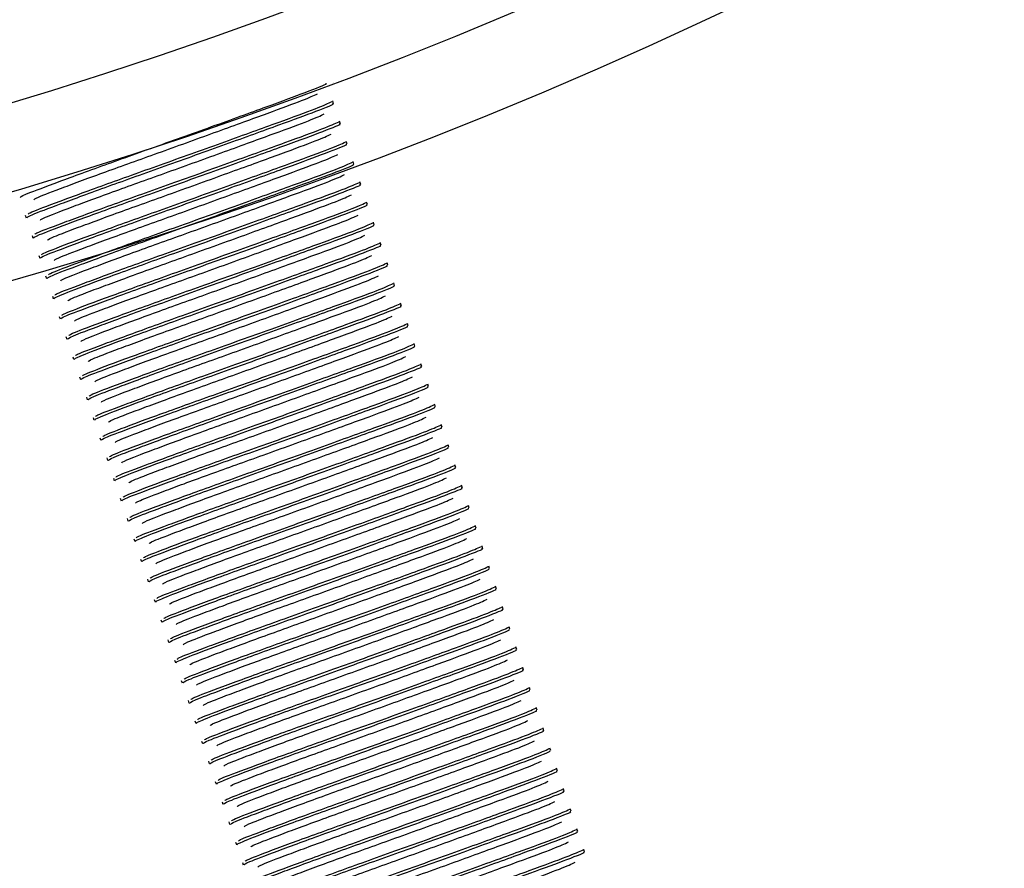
# Model space of a CAD drawing. Header units: millimetres. Extents: x 570 to 981, y 326 to 757.
# Tile 40 of 71: x 662.65 to 668.41, y 641.56 to 646.53. Entities that reach past the tile are written whole.
import ezdxf

# ---------------------------------------------------------------- set-up
doc = ezdxf.new("R2010")
doc.units = ezdxf.units.MM
doc.styles.add('SLDTEXTSTYLE0', font='TXT', dxfattribs={"width": 0.75})
doc.dimstyles.new('SLDDIMSTYLE1', dxfattribs={"dimtxt": 3.5, "dimasz": 3.556, "dimexe": 0, "dimexo": 0.0625, "dimgap": 0.875, "dimtad": 1, "dimdec": 0, "dimlfac": 2, "dimrnd": 1e-09, "dimzin": 12, "dimdsep": 46, "dimtxsty": 'SLDTEXTSTYLE0', "dimblk1": 'CLOSED', "dimblk2": 'CLOSED', "dimsah": 1, "dimcen": 0.09, "dimadec": 0, "dimazin": 3, "dimtfac": 1, "dimtdec": 0, "dimtofl": 0, "dimtmove": 0, "dimatfit": 3, "dimldrblk": 'CLOSED', "dimfxl": 0, "dimfrac": 2, "dimtolj": 1, "dimtzin": 12, "dimarcsym": 0})

# ---------------------------------------------------------------- blocks, each defined once
blk = doc.blocks.new('_Closed')
at = {"color": 0, "linetype": 'ByBlock', "lineweight": -2}
for p, q in [((-1, 0.166667), (0, 0)), ((-1, 0.166667), (-1, -0.166667)), ((0, 0), (-1, -0.166667)), ((0, 0), (-1, 0))]:
    blk.add_line(p, q, dxfattribs=at)
blk = doc.blocks.new('_D_1')
at = {"color": 7, "linetype": 'Continuous', "lineweight": 0}
for p, q in [((655.8022, 756.9007), (779.7769, 756.9007)), ((778.7769, 756.9007), (778.7769, 586.9007)), ((655.8022, 586.9007), (779.7769, 586.9007))]:
    blk.add_line(p, q, dxfattribs=at)
at = {"color": 7, "linetype": 'Continuous', "lineweight": 18, "xscale": 3.556, "yscale": 3.556}
for p, rotation in [((778.7769, 756.9007, 75.0639), 90.0000000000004), ((778.7769, 586.9007, 75.0639), 270.0000000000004)]:
    blk.add_blockref('_Closed', p, dxfattribs=dict(at, rotation=rotation))
at = {"color": 7, "linetype": 'Continuous', "lineweight": 18, "char_height": 3.5, "attachment_point": 1, "rotation": 90, "style": 'SLDTEXTSTYLE0'}
for s, insert in [('340', (774.2117, 677.4508)), ('%%c', (774.2652, 672.1724))]:
    blk.add_mtext(s, dxfattribs=dict(at, insert=insert))

msp = doc.modelspace()

# ---------------------------------------------------------------- linework, layer by layer
at = {"color": 7, "linetype": 'Continuous', "lineweight": 25}
for p, q in [((664.4853, 646.1614), (664.4851, 646.1618)), ((664.4838, 646.04), (664.4788, 646.0548)), ((664.5235, 645.9215), (664.5185, 645.9363)), ((664.5632, 645.803), (664.5583, 645.8178)), ((664.603, 645.6845), (664.598, 645.6993)), ((664.6427, 645.566), (664.6377, 645.5808)), ((664.6824, 645.4474), (664.6774, 645.4623)), ((662.6782, 645.3853), (662.6832, 645.3705)), ((664.7221, 645.3289), (664.7172, 645.3437)), ((662.718, 645.2668), (662.7229, 645.252)), ((664.7619, 645.2104), (664.7569, 645.2252)), ((662.7577, 645.1483), (662.7626, 645.1335)), ((664.8016, 645.0919), (664.7966, 645.1067)), ((662.7974, 645.0298), (662.8024, 645.015)), ((664.8413, 644.9734), (664.8364, 644.9882)), ((662.8371, 644.9113), (662.8421, 644.8965)), ((664.8811, 644.8549), (664.8761, 644.8697)), ((662.8769, 644.7927), (662.8818, 644.7779)), ((664.9208, 644.7363), (664.9158, 644.7511)), ((662.9166, 644.6742), (662.9216, 644.6594)), ((664.9605, 644.6178), (664.9556, 644.6326)), ((662.9563, 644.5557), (662.9613, 644.5409)), ((665.0002, 644.4993), (664.9953, 644.5141)), ((662.9961, 644.4372), (663.001, 644.4224)), ((665.04, 644.3808), (665.035, 644.3956)), ((663.0358, 644.3187), (663.0408, 644.3039)), ((665.0797, 644.2623), (665.0747, 644.2771)), ((663.0755, 644.2002), (663.0805, 644.1853)), ((665.1194, 644.1437), (665.1145, 644.1586)), ((663.1153, 644.0816), (663.1202, 644.0668)), ((665.1592, 644.0252), (665.1542, 644.04)), ((663.155, 643.9631), (663.1599, 643.9483)), ((665.1989, 643.9067), (665.1939, 643.9215)), ((663.1947, 643.8446), (663.1997, 643.8298)), ((665.2386, 643.7882), (665.2337, 643.803)), ((663.2344, 643.7261), (663.2394, 643.7113)), ((665.2784, 643.6697), (665.2734, 643.6845)), ((663.2742, 643.6076), (663.2791, 643.5928)), ((665.3181, 643.5512), (665.3131, 643.566)), ((663.3139, 643.4891), (663.3189, 643.4742)), ((665.3578, 643.4326), (665.3529, 643.4475)), ((663.3536, 643.3705), (663.3586, 643.3557)), ((665.3975, 643.3141), (665.3926, 643.3289)), ((663.3934, 643.252), (663.3983, 643.2372)), ((665.4373, 643.1956), (665.4323, 643.2104)), ((663.4331, 643.1335), (663.4381, 643.1187)), ((665.477, 643.0771), (665.472, 643.0919)), ((663.4728, 643.015), (663.4778, 643.0002)), ((665.5167, 642.9586), (665.5118, 642.9734)), ((663.5125, 642.8965), (663.5175, 642.8816)), ((665.5565, 642.84), (665.5515, 642.8549)), ((663.5523, 642.7779), (663.5572, 642.7631)), ((665.5962, 642.7215), (665.5912, 642.7363)), ((663.592, 642.6594), (663.597, 642.6446)), ((665.6359, 642.603), (665.631, 642.6178)), ((663.6317, 642.5409), (663.6367, 642.5261)), ((665.6757, 642.4845), (665.6707, 642.4993)), ((663.6715, 642.4224), (663.6764, 642.4076)), ((665.7154, 642.366), (665.7104, 642.3808)), ((663.7112, 642.3039), (663.7162, 642.2891)), ((665.7551, 642.2475), (665.7502, 642.2623)), ((663.7509, 642.1854), (663.7559, 642.1705)), ((665.7948, 642.1289), (665.7899, 642.1438)), ((663.7907, 642.0668), (663.7956, 642.052)), ((665.8346, 642.0104), (665.8296, 642.0252)), ((663.8304, 641.9483), (663.8354, 641.9335)), ((665.8743, 641.8919), (665.8693, 641.9067)), ((663.8701, 641.8298), (663.8751, 641.815)), ((665.914, 641.7734), (665.9091, 641.7882)), ((663.9098, 641.7113), (663.9148, 641.6965)), ((665.9538, 641.6549), (665.9488, 641.6697)), ((663.9496, 641.5928), (663.9545, 641.5779))]:
    msp.add_line(p, q, dxfattribs=at)
for radius in [85, 84, 82.5, 28, 27.5, 27]:
    msp.add_circle((654.8022, 671.9007), radius, dxfattribs=at)
at = {"color": 8, "linetype": 'Continuous', "lineweight": 25}
for radius, start, end in [(34.0401, 293.15309, 18.29729), (35.1789, 200.99402, 14.04231), (34.0401, 203.15193, 283.92431)]:
    msp.add_arc((654.8022, 671.9007), radius, start, end, dxfattribs=at)
at = {"color": 7, "linetype": 'Continuous', "lineweight": 25}
for start, end in [(203.15574, 283.91473), (293.16108, 333.53227)]:
    msp.add_arc((654.8022, 671.9007), 34, start, end, dxfattribs=at)
for points, knots in [([(662.6476, 645.4886), (662.6497, 645.492), (662.6539, 645.4988), (662.833, 645.5667), (663.1108, 645.6689), (663.4592, 645.7931), (663.8181, 645.922), (664.1385, 646.038), (664.355, 646.118), (664.4556, 646.1582), (664.4383, 646.1554), (664.4366, 646.1551)], [0, 0, 0, 0, 0.122431, 0.244863, 0.370493, 0.491177, 0.615723, 0.740269, 0.860953, 0.986583, 1, 1, 1, 1]), ([(662.7281, 645.4754), (662.7303, 645.4785), (662.7349, 645.4851), (662.8964, 645.5468), (663.1539, 645.6421), (663.4774, 645.758), (663.8121, 645.8788), (664.1049, 645.9855), (664.3236, 646.0663), (664.3672, 646.0868), (664.3895, 646.0972)], [0, 0, 0, 0, 0.109778, 0.235903, 0.365324, 0.489648, 0.617951, 0.746255, 0.870579, 1, 1, 1, 1]), ([(662.6873, 645.3701), (662.6895, 645.3735), (662.6937, 645.3803), (662.8727, 645.4482), (663.1506, 645.5504), (663.4989, 645.6746), (663.8579, 645.8035), (664.1782, 645.9195), (664.3947, 645.9995), (664.4954, 646.0396), (664.478, 646.0369), (664.4764, 646.0366)], [0, 0, 0, 0, 0.122431, 0.244863, 0.370493, 0.491177, 0.615723, 0.740269, 0.860953, 0.986583, 1, 1, 1, 1]), ([(662.6946, 645.3918), (662.6972, 645.3944), (662.7038, 645.4011), (662.8696, 645.4636), (663.1452, 645.565), (663.4938, 645.6893), (663.854, 645.8187), (664.1692, 645.9329), (664.4046, 646.0193), (664.4517, 646.041), (664.4757, 646.052)], [0, 0, 0, 0, 0.08437, 0.214095, 0.347209, 0.475082, 0.607047, 0.739013, 0.866885, 1, 1, 1, 1]), ([(662.7678, 645.3569), (662.77, 645.36), (662.7746, 645.3666), (662.9362, 645.4283), (663.1936, 645.5236), (663.5171, 645.6395), (663.8518, 645.7603), (664.1446, 645.867), (664.3633, 645.9478), (664.407, 645.9683), (664.4292, 645.9787)], [0, 0, 0, 0, 0.109778, 0.235903, 0.365324, 0.489648, 0.617951, 0.746255, 0.870579, 1, 1, 1, 1]), ([(662.7271, 645.2516), (662.7292, 645.255), (662.7334, 645.2618), (662.9125, 645.3297), (663.1903, 645.4318), (663.5386, 645.556), (663.8976, 645.685), (664.218, 645.801), (664.4345, 645.8809), (664.5351, 645.9211), (664.5178, 645.9184), (664.5161, 645.9181)], [0, 0, 0, 0, 0.122431, 0.244863, 0.370493, 0.491177, 0.615723, 0.740269, 0.860953, 0.986583, 1, 1, 1, 1]), ([(662.7343, 645.2733), (662.7369, 645.2759), (662.7435, 645.2826), (662.9093, 645.3451), (663.1849, 645.4465), (663.5335, 645.5708), (663.8937, 645.7001), (664.2089, 645.8144), (664.4444, 645.9008), (664.4915, 645.9225), (664.5155, 645.9335)], [0, 0, 0, 0, 0.08437, 0.2140946, 0.3472092, 0.4750818, 0.6070473, 0.7390127, 0.8668854, 1, 1, 1, 1]), ([(662.8076, 645.2384), (662.8097, 645.2415), (662.8144, 645.2481), (662.9759, 645.3098), (663.2334, 645.4051), (663.5568, 645.5209), (663.8916, 645.6418), (664.1844, 645.7485), (664.4031, 645.8293), (664.4467, 645.8498), (664.469, 645.8602)], [0, 0, 0, 0, 0.1097781, 0.2359027, 0.3653238, 0.4896477, 0.6179514, 0.746255, 0.8705789, 1, 1, 1, 1]), ([(662.7668, 645.1331), (662.7689, 645.1365), (662.7731, 645.1433), (662.9522, 645.2112), (663.23, 645.3133), (663.5784, 645.4375), (663.9373, 645.5665), (664.2577, 645.6825), (664.4742, 645.7624), (664.5748, 645.8026), (664.5575, 645.7998), (664.5558, 645.7996)], [0, 0, 0, 0, 0.122431, 0.244863, 0.370493, 0.491177, 0.615723, 0.740269, 0.860953, 0.986583, 1, 1, 1, 1]), ([(662.774, 645.1548), (662.7766, 645.1574), (662.7833, 645.1641), (662.949, 645.2266), (663.2247, 645.328), (663.5732, 645.4523), (663.9334, 645.5816), (664.2487, 645.6959), (664.4841, 645.7823), (664.5312, 645.8039), (664.5552, 645.815)], [0, 0, 0, 0, 0.08437, 0.214095, 0.347209, 0.475082, 0.607047, 0.739013, 0.866885, 1, 1, 1, 1]), ([(662.8138, 645.0363), (662.8164, 645.0389), (662.823, 645.0456), (662.9888, 645.1081), (663.2644, 645.2095), (663.613, 645.3338), (663.9732, 645.4631), (664.2884, 645.5774), (664.5238, 645.6638), (664.5709, 645.6854), (664.5949, 645.6964)], [0, 0, 0, 0, 0.08437, 0.2140946, 0.3472092, 0.4750818, 0.6070473, 0.7390127, 0.8668854, 1, 1, 1, 1]), ([(662.8473, 645.1199), (662.8494, 645.123), (662.8541, 645.1296), (663.0156, 645.1913), (663.2731, 645.2866), (663.5966, 645.4024), (663.9313, 645.5232), (664.2241, 645.63), (664.4428, 645.7108), (664.4864, 645.7313), (664.5087, 645.7417)], [0, 0, 0, 0, 0.109778, 0.235903, 0.365324, 0.489648, 0.617951, 0.746255, 0.870579, 1, 1, 1, 1]), ([(662.8065, 645.0145), (662.8086, 645.0179), (662.8129, 645.0248), (662.9919, 645.0927), (663.2698, 645.1948), (663.6181, 645.319), (663.9771, 645.4479), (664.2974, 645.5639), (664.5139, 645.6439), (664.6146, 645.6841), (664.5972, 645.6813), (664.5956, 645.6811)], [0, 0, 0, 0, 0.122431, 0.244863, 0.370493, 0.491177, 0.615723, 0.740269, 0.860953, 0.986583, 1, 1, 1, 1]), ([(662.8535, 644.9177), (662.8561, 644.9204), (662.8627, 644.927), (663.0285, 644.9896), (663.3041, 645.091), (663.6527, 645.2152), (664.0129, 645.3446), (664.3281, 645.4589), (664.5636, 645.5453), (664.6107, 645.5669), (664.6347, 645.5779)], [0, 0, 0, 0, 0.08437, 0.214095, 0.347209, 0.475082, 0.607047, 0.739013, 0.866885, 1, 1, 1, 1]), ([(662.887, 645.0014), (662.8892, 645.0044), (662.8938, 645.011), (663.0554, 645.0727), (663.3128, 645.168), (663.6363, 645.2839), (663.971, 645.4047), (664.2638, 645.5115), (664.4825, 645.5923), (664.5262, 645.6127), (664.5484, 645.6232)], [0, 0, 0, 0, 0.109778, 0.235903, 0.365324, 0.489648, 0.617951, 0.746255, 0.870579, 1, 1, 1, 1]), ([(662.8463, 644.896), (662.8484, 644.8994), (662.8526, 644.9062), (663.0317, 644.9742), (663.3095, 645.0763), (663.6578, 645.2005), (664.0168, 645.3294), (664.3371, 645.4454), (664.5537, 645.5254), (664.6543, 645.5656), (664.637, 645.5628), (664.6353, 645.5625)], [0, 0, 0, 0, 0.1224313, 0.2448626, 0.3704933, 0.4911769, 0.615723, 0.7402692, 0.8609527, 0.9865835, 1, 1, 1, 1]), ([(662.8932, 644.7992), (662.8958, 644.8018), (662.9024, 644.8085), (663.0682, 644.8711), (663.3439, 644.9725), (663.6924, 645.0967), (664.0526, 645.2261), (664.3679, 645.3403), (664.6033, 645.4267), (664.6504, 645.4484), (664.6744, 645.4594)], [0, 0, 0, 0, 0.08437, 0.214095, 0.347209, 0.475082, 0.607047, 0.739013, 0.866885, 1, 1, 1, 1]), ([(662.9267, 644.8828), (662.9289, 644.8859), (662.9335, 644.8925), (663.0951, 644.9542), (663.3526, 645.0495), (663.676, 645.1654), (664.0107, 645.2862), (664.3036, 645.3929), (664.5222, 645.4737), (664.5659, 645.4942), (664.5882, 645.5047)], [0, 0, 0, 0, 0.109778, 0.235903, 0.365324, 0.489648, 0.617951, 0.746255, 0.870579, 1, 1, 1, 1]), ([(662.886, 644.7775), (662.8881, 644.7809), (662.8923, 644.7877), (663.0714, 644.8556), (663.3492, 644.9578), (663.6975, 645.082), (664.0565, 645.2109), (664.3769, 645.3269), (664.5934, 645.4069), (664.694, 645.4471), (664.6767, 645.4443), (664.675, 645.444)], [0, 0, 0, 0, 0.122431, 0.244863, 0.370493, 0.491177, 0.615723, 0.740269, 0.860953, 0.986583, 1, 1, 1, 1]), ([(662.9329, 644.6807), (662.9356, 644.6833), (662.9422, 644.69), (663.1079, 644.7525), (663.3836, 644.8539), (663.7321, 644.9782), (664.0923, 645.1076), (664.4076, 645.2218), (664.643, 645.3082), (664.6901, 645.3299), (664.7141, 645.3409)], [0, 0, 0, 0, 0.08437, 0.214095, 0.347209, 0.475082, 0.607047, 0.739013, 0.866885, 1, 1, 1, 1]), ([(662.9665, 644.7643), (662.9686, 644.7674), (662.9733, 644.774), (663.1348, 644.8357), (663.3923, 644.931), (663.7157, 645.0469), (664.0505, 645.1677), (664.3433, 645.2744), (664.562, 645.3552), (664.6056, 645.3757), (664.6279, 645.3861)], [0, 0, 0, 0, 0.109778, 0.235903, 0.365324, 0.489648, 0.617951, 0.746255, 0.870579, 1, 1, 1, 1]), ([(662.9257, 644.659), (662.9278, 644.6624), (662.9321, 644.6692), (663.1111, 644.7371), (663.389, 644.8393), (663.7373, 644.9634), (664.0962, 645.0924), (664.4166, 645.2084), (664.6331, 645.2883), (664.7337, 645.3285), (664.7164, 645.3258), (664.7147, 645.3255)], [0, 0, 0, 0, 0.122431, 0.244863, 0.370493, 0.491177, 0.615723, 0.740269, 0.860953, 0.986583, 1, 1, 1, 1]), ([(663.0062, 644.6458), (663.0084, 644.6489), (663.013, 644.6555), (663.1746, 644.7172), (663.432, 644.8125), (663.7555, 644.9283), (664.0902, 645.0492), (664.383, 645.1559), (664.6017, 645.2367), (664.6454, 645.2572), (664.6676, 645.2676)], [0, 0, 0, 0, 0.109778, 0.235903, 0.365324, 0.489648, 0.617951, 0.746255, 0.870579, 1, 1, 1, 1]), ([(662.9654, 644.5405), (662.9676, 644.5439), (662.9718, 644.5507), (663.1508, 644.6186), (663.4287, 644.7207), (663.777, 644.8449), (664.136, 644.9739), (664.4563, 645.0899), (664.6728, 645.1698), (664.7735, 645.21), (664.7561, 645.2072), (664.7545, 645.207)], [0, 0, 0, 0, 0.122431, 0.244863, 0.370493, 0.491177, 0.615723, 0.740269, 0.860953, 0.986583, 1, 1, 1, 1]), ([(662.9727, 644.5622), (662.9753, 644.5648), (662.9819, 644.5715), (663.1477, 644.634), (663.4233, 644.7354), (663.7719, 644.8597), (664.1321, 644.989), (664.4473, 645.1033), (664.6828, 645.1897), (664.7298, 645.2113), (664.7539, 645.2224)], [0, 0, 0, 0, 0.08437, 0.214095, 0.347209, 0.475082, 0.607047, 0.739013, 0.866885, 1, 1, 1, 1]), ([(663.0459, 644.5273), (663.0481, 644.5304), (663.0527, 644.537), (663.2143, 644.5987), (663.4717, 644.694), (663.7952, 644.8098), (664.1299, 644.9306), (664.4228, 645.0374), (664.6414, 645.1182), (664.6851, 645.1387), (664.7073, 645.1491)], [0, 0, 0, 0, 0.109778, 0.235903, 0.365324, 0.489648, 0.617951, 0.746255, 0.870579, 1, 1, 1, 1]), ([(663.0052, 644.4219), (663.0073, 644.4254), (663.0115, 644.4322), (663.1906, 644.5001), (663.4684, 644.6022), (663.8167, 644.7264), (664.1757, 644.8553), (664.4961, 644.9714), (664.7126, 645.0513), (664.8132, 645.0915), (664.7959, 645.0887), (664.7942, 645.0885)], [0, 0, 0, 0, 0.122431, 0.244863, 0.370493, 0.491177, 0.615723, 0.740269, 0.860953, 0.986583, 1, 1, 1, 1]), ([(663.0124, 644.4437), (663.015, 644.4463), (663.0216, 644.453), (663.1874, 644.5155), (663.4631, 644.6169), (663.8116, 644.7412), (664.1718, 644.8705), (664.4871, 644.9848), (664.7225, 645.0712), (664.7696, 645.0928), (664.7936, 645.1039)], [0, 0, 0, 0, 0.08437, 0.2140946, 0.3472092, 0.4750818, 0.6070473, 0.7390127, 0.8668854, 1, 1, 1, 1]), ([(663.0857, 644.4088), (663.0878, 644.4118), (663.0925, 644.4184), (663.254, 644.4802), (663.5115, 644.5755), (663.8349, 644.6913), (664.1697, 644.8121), (664.4625, 644.9189), (664.6812, 644.9997), (664.7248, 645.0201), (664.7471, 645.0306)], [0, 0, 0, 0, 0.109778, 0.235903, 0.365324, 0.489648, 0.617951, 0.746255, 0.870579, 1, 1, 1, 1]), ([(663.0449, 644.3034), (663.047, 644.3068), (663.0512, 644.3137), (663.2303, 644.3816), (663.5081, 644.4837), (663.8565, 644.6079), (664.2154, 644.7368), (664.5358, 644.8528), (664.7523, 644.9328), (664.8529, 644.973), (664.8356, 644.9702), (664.8339, 644.9699)], [0, 0, 0, 0, 0.122431, 0.244863, 0.370493, 0.491177, 0.615723, 0.740269, 0.860953, 0.986583, 1, 1, 1, 1]), ([(663.0521, 644.3251), (663.0547, 644.3278), (663.0614, 644.3344), (663.2271, 644.397), (663.5028, 644.4984), (663.8513, 644.6226), (664.2115, 644.752), (664.5268, 644.8663), (664.7622, 644.9527), (664.8093, 644.9743), (664.8333, 644.9853)], [0, 0, 0, 0, 0.08437, 0.214095, 0.347209, 0.475082, 0.607047, 0.739013, 0.866885, 1, 1, 1, 1]), ([(663.1254, 644.2903), (663.1276, 644.2933), (663.1322, 644.2999), (663.2937, 644.3616), (663.5512, 644.4569), (663.8747, 644.5728), (664.2094, 644.6936), (664.5022, 644.8004), (664.7209, 644.8811), (664.7645, 644.9016), (664.7868, 644.9121)], [0, 0, 0, 0, 0.109778, 0.235903, 0.365324, 0.489648, 0.617951, 0.746255, 0.870579, 1, 1, 1, 1]), ([(663.0846, 644.1849), (663.0867, 644.1883), (663.091, 644.1951), (663.27, 644.2631), (663.5479, 644.3652), (663.8962, 644.4894), (664.2552, 644.6183), (664.5755, 644.7343), (664.792, 644.8143), (664.8927, 644.8545), (664.8753, 644.8517), (664.8737, 644.8514)], [0, 0, 0, 0, 0.122431, 0.244863, 0.370493, 0.491177, 0.615723, 0.740269, 0.860953, 0.986583, 1, 1, 1, 1]), ([(663.0919, 644.2066), (663.0945, 644.2093), (663.1011, 644.2159), (663.2669, 644.2785), (663.5425, 644.3799), (663.8911, 644.5041), (664.2513, 644.6335), (664.5665, 644.7477), (664.8019, 644.8342), (664.849, 644.8558), (664.873, 644.8668)], [0, 0, 0, 0, 0.08437, 0.214095, 0.347209, 0.475082, 0.607047, 0.739013, 0.866885, 1, 1, 1, 1]), ([(663.1651, 644.1717), (663.1673, 644.1748), (663.1719, 644.1814), (663.3335, 644.2431), (663.5909, 644.3384), (663.9144, 644.4543), (664.2491, 644.5751), (664.5419, 644.6818), (664.7606, 644.7626), (664.8043, 644.7831), (664.8265, 644.7935)], [0, 0, 0, 0, 0.109778, 0.235903, 0.365324, 0.489648, 0.617951, 0.746255, 0.870579, 1, 1, 1, 1]), ([(663.1244, 644.0664), (663.1265, 644.0698), (663.1307, 644.0766), (663.3098, 644.1445), (663.5876, 644.2467), (663.9359, 644.3709), (664.2949, 644.4998), (664.6153, 644.6158), (664.8318, 644.6958), (664.9324, 644.736), (664.9151, 644.7332), (664.9134, 644.7329)], [0, 0, 0, 0, 0.122431, 0.244863, 0.370493, 0.491177, 0.615723, 0.740269, 0.860953, 0.986583, 1, 1, 1, 1]), ([(663.1316, 644.0881), (663.1342, 644.0907), (663.1408, 644.0974), (663.3066, 644.1599), (663.5822, 644.2613), (663.9308, 644.3856), (664.291, 644.515), (664.6062, 644.6292), (664.8417, 644.7156), (664.8888, 644.7373), (664.9128, 644.7483)], [0, 0, 0, 0, 0.08437, 0.214095, 0.347209, 0.475082, 0.607047, 0.739013, 0.866885, 1, 1, 1, 1]), ([(663.2049, 644.0532), (663.207, 644.0563), (663.2117, 644.0629), (663.3732, 644.1246), (663.6307, 644.2199), (663.9541, 644.3358), (664.2889, 644.4566), (664.5817, 644.5633), (664.8004, 644.6441), (664.844, 644.6646), (664.8663, 644.675)], [0, 0, 0, 0, 0.109778, 0.235903, 0.365324, 0.489648, 0.617951, 0.746255, 0.870579, 1, 1, 1, 1]), ([(663.1641, 643.9479), (663.1662, 643.9513), (663.1704, 643.9581), (663.3495, 644.026), (663.6273, 644.1281), (663.9757, 644.2523), (664.3346, 644.3813), (664.655, 644.4973), (664.8715, 644.5772), (664.9721, 644.6174), (664.9548, 644.6147), (664.9531, 644.6144)], [0, 0, 0, 0, 0.1224313, 0.2448626, 0.3704933, 0.4911769, 0.615723, 0.7402692, 0.8609527, 0.9865835, 1, 1, 1, 1]), ([(663.1713, 643.9696), (663.1739, 643.9722), (663.1806, 643.9789), (663.3463, 644.0414), (663.622, 644.1428), (663.9705, 644.2671), (664.3307, 644.3964), (664.646, 644.5107), (664.8814, 644.5971), (664.9285, 644.6188), (664.9525, 644.6298)], [0, 0, 0, 0, 0.08437, 0.214095, 0.347209, 0.475082, 0.607047, 0.739013, 0.866885, 1, 1, 1, 1]), ([(663.2446, 643.9347), (663.2467, 643.9378), (663.2514, 643.9444), (663.4129, 644.0061), (663.6704, 644.1014), (663.9939, 644.2172), (664.3286, 644.3381), (664.6214, 644.4448), (664.8401, 644.5256), (664.8837, 644.5461), (664.906, 644.5565)], [0, 0, 0, 0, 0.1097781, 0.2359027, 0.3653238, 0.4896477, 0.6179514, 0.746255, 0.8705789, 1, 1, 1, 1]), ([(663.2038, 643.8294), (663.2059, 643.8328), (663.2102, 643.8396), (663.3892, 643.9075), (663.6671, 644.0096), (664.0154, 644.1338), (664.3744, 644.2628), (664.6947, 644.3788), (664.9112, 644.4587), (665.0119, 644.4989), (664.9945, 644.4961), (664.9929, 644.4959)], [0, 0, 0, 0, 0.122431, 0.244863, 0.370493, 0.491177, 0.615723, 0.740269, 0.860953, 0.986583, 1, 1, 1, 1]), ([(663.211, 643.8511), (663.2137, 643.8537), (663.2203, 643.8604), (663.3861, 643.9229), (663.6617, 644.0243), (664.0103, 644.1486), (664.3705, 644.2779), (664.6857, 644.3922), (664.9211, 644.4786), (664.9682, 644.5002), (664.9922, 644.5113)], [0, 0, 0, 0, 0.08437, 0.214095, 0.347209, 0.475082, 0.607047, 0.739013, 0.866885, 1, 1, 1, 1]), ([(663.2843, 643.8162), (663.2865, 643.8193), (663.2911, 643.8259), (663.4527, 643.8876), (663.7101, 643.9829), (664.0336, 644.0987), (664.3683, 644.2195), (664.6611, 644.3263), (664.8798, 644.4071), (664.9235, 644.4276), (664.9457, 644.438)], [0, 0, 0, 0, 0.1097781, 0.2359027, 0.3653238, 0.4896477, 0.6179514, 0.746255, 0.8705789, 1, 1, 1, 1]), ([(663.2436, 643.7108), (663.2457, 643.7142), (663.2499, 643.7211), (663.429, 643.789), (663.7068, 643.8911), (664.0551, 644.0153), (664.4141, 644.1442), (664.7344, 644.2602), (664.951, 644.3402), (665.0516, 644.3804), (665.0343, 644.3776), (665.0326, 644.3774)], [0, 0, 0, 0, 0.122431, 0.244863, 0.370493, 0.491177, 0.615723, 0.740269, 0.860953, 0.986583, 1, 1, 1, 1]), ([(663.2508, 643.7326), (663.2534, 643.7352), (663.26, 643.7419), (663.4258, 643.8044), (663.7014, 643.9058), (664.05, 644.0301), (664.4102, 644.1594), (664.7254, 644.2737), (664.9609, 644.3601), (665.0079, 644.3817), (665.032, 644.3927)], [0, 0, 0, 0, 0.08437, 0.214095, 0.347209, 0.475082, 0.607047, 0.739013, 0.866885, 1, 1, 1, 1]), ([(663.324, 643.6977), (663.3262, 643.7007), (663.3308, 643.7073), (663.4924, 643.769), (663.7499, 643.8643), (664.0733, 643.9802), (664.408, 644.101), (664.7009, 644.2078), (664.9195, 644.2886), (664.9632, 644.309), (664.9855, 644.3195)], [0, 0, 0, 0, 0.109778, 0.235903, 0.365324, 0.489648, 0.617951, 0.746255, 0.870579, 1, 1, 1, 1]), ([(663.2833, 643.5923), (663.2854, 643.5957), (663.2896, 643.6025), (663.4687, 643.6705), (663.7465, 643.7726), (664.0948, 643.8968), (664.4538, 644.0257), (664.7742, 644.1417), (664.9907, 644.2217), (665.0913, 644.2619), (665.074, 644.2591), (665.0723, 644.2588)], [0, 0, 0, 0, 0.1224313, 0.2448626, 0.3704933, 0.4911769, 0.615723, 0.7402692, 0.8609527, 0.9865835, 1, 1, 1, 1]), ([(663.2905, 643.614), (663.2931, 643.6167), (663.2997, 643.6233), (663.4655, 643.6859), (663.7412, 643.7873), (664.0897, 643.9115), (664.4499, 644.0409), (664.7652, 644.1552), (665.0006, 644.2416), (665.0477, 644.2632), (665.0717, 644.2742)], [0, 0, 0, 0, 0.08437, 0.214095, 0.347209, 0.475082, 0.607047, 0.739013, 0.866885, 1, 1, 1, 1]), ([(663.3638, 643.5791), (663.3659, 643.5822), (663.3706, 643.5888), (663.5321, 643.6505), (663.7896, 643.7458), (664.113, 643.8617), (664.4478, 643.9825), (664.7406, 644.0892), (664.9593, 644.17), (665.0029, 644.1905), (665.0252, 644.201)], [0, 0, 0, 0, 0.109778, 0.235903, 0.365324, 0.489648, 0.617951, 0.746255, 0.870579, 1, 1, 1, 1]), ([(663.323, 643.4738), (663.3251, 643.4772), (663.3294, 643.484), (663.5084, 643.5519), (663.7863, 643.6541), (664.1346, 643.7783), (664.4935, 643.9072), (664.8139, 644.0232), (665.0304, 644.1032), (665.131, 644.1434), (665.1137, 644.1406), (665.112, 644.1403)], [0, 0, 0, 0, 0.122431, 0.244863, 0.370493, 0.491177, 0.615723, 0.740269, 0.860953, 0.986583, 1, 1, 1, 1]), ([(663.3302, 643.4955), (663.3329, 643.4981), (663.3395, 643.5048), (663.5052, 643.5674), (663.7809, 643.6688), (664.1294, 643.793), (664.4896, 643.9224), (664.8049, 644.0366), (665.0403, 644.1231), (665.0874, 644.1447), (665.1114, 644.1557)], [0, 0, 0, 0, 0.08437, 0.214095, 0.347209, 0.475082, 0.607047, 0.739013, 0.866885, 1, 1, 1, 1]), ([(663.4035, 643.4606), (663.4057, 643.4637), (663.4103, 643.4703), (663.5718, 643.532), (663.8293, 643.6273), (664.1528, 643.7432), (664.4875, 643.864), (664.7803, 643.9707), (664.999, 644.0515), (665.0427, 644.072), (665.0649, 644.0824)], [0, 0, 0, 0, 0.109778, 0.235903, 0.365324, 0.489648, 0.617951, 0.746255, 0.870579, 1, 1, 1, 1]), ([(663.3627, 643.3553), (663.3649, 643.3587), (663.3691, 643.3655), (663.5481, 643.4334), (663.826, 643.5356), (664.1743, 643.6597), (664.5333, 643.7887), (664.8536, 643.9047), (665.0701, 643.9846), (665.1708, 644.0248), (665.1534, 644.0221), (665.1518, 644.0218)], [0, 0, 0, 0, 0.122431, 0.244863, 0.370493, 0.491177, 0.615723, 0.740269, 0.860953, 0.986583, 1, 1, 1, 1]), ([(663.37, 643.377), (663.3726, 643.3796), (663.3792, 643.3863), (663.545, 643.4488), (663.8206, 643.5502), (664.1692, 643.6745), (664.5294, 643.8039), (664.8446, 643.9181), (665.08, 644.0045), (665.1271, 644.0262), (665.1512, 644.0372)], [0, 0, 0, 0, 0.08437, 0.214095, 0.347209, 0.475082, 0.607047, 0.739013, 0.866885, 1, 1, 1, 1]), ([(663.4432, 643.3421), (663.4454, 643.3452), (663.45, 643.3518), (663.6116, 643.4135), (663.869, 643.5088), (664.1925, 643.6246), (664.5272, 643.7455), (664.8201, 643.8522), (665.0387, 643.933), (665.0824, 643.9535), (665.1046, 643.9639)], [0, 0, 0, 0, 0.109778, 0.235903, 0.365324, 0.489648, 0.617951, 0.746255, 0.870579, 1, 1, 1, 1]), ([(663.4025, 643.2368), (663.4046, 643.2402), (663.4088, 643.247), (663.5879, 643.3149), (663.8657, 643.417), (664.214, 643.5412), (664.573, 643.6702), (664.8934, 643.7862), (665.1099, 643.8661), (665.2105, 643.9063), (665.1932, 643.9036), (665.1915, 643.9033)], [0, 0, 0, 0, 0.122431, 0.244863, 0.370493, 0.491177, 0.615723, 0.740269, 0.860953, 0.986583, 1, 1, 1, 1]), ([(663.4097, 643.2585), (663.4123, 643.2611), (663.4189, 643.2678), (663.5847, 643.3303), (663.8604, 643.4317), (664.2089, 643.556), (664.5691, 643.6853), (664.8844, 643.7996), (665.1198, 643.886), (665.1669, 643.9076), (665.1909, 643.9187)], [0, 0, 0, 0, 0.08437, 0.214095, 0.347209, 0.475082, 0.607047, 0.739013, 0.866885, 1, 1, 1, 1]), ([(663.483, 643.2236), (663.4851, 643.2267), (663.4898, 643.2333), (663.6513, 643.295), (663.9088, 643.3903), (664.2322, 643.5061), (664.567, 643.6269), (664.8598, 643.7337), (665.0785, 643.8145), (665.1221, 643.835), (665.1444, 643.8454)], [0, 0, 0, 0, 0.109778, 0.235903, 0.365324, 0.489648, 0.617951, 0.746255, 0.870579, 1, 1, 1, 1]), ([(663.4422, 643.1182), (663.4443, 643.1217), (663.4485, 643.1285), (663.6276, 643.1964), (663.9054, 643.2985), (664.2538, 643.4227), (664.6127, 643.5516), (664.9331, 643.6677), (665.1496, 643.7476), (665.2502, 643.7878), (665.2329, 643.785), (665.2312, 643.7848)], [0, 0, 0, 0, 0.122431, 0.244863, 0.370493, 0.491177, 0.615723, 0.740269, 0.860953, 0.986583, 1, 1, 1, 1]), ([(663.4494, 643.14), (663.452, 643.1426), (663.4587, 643.1493), (663.6244, 643.2118), (663.9001, 643.3132), (664.2486, 643.4375), (664.6088, 643.5668), (664.9241, 643.6811), (665.1595, 643.7675), (665.2066, 643.7891), (665.2306, 643.8002)], [0, 0, 0, 0, 0.08437, 0.214095, 0.347209, 0.475082, 0.607047, 0.739013, 0.866885, 1, 1, 1, 1]), ([(663.5227, 643.1051), (663.5249, 643.1081), (663.5295, 643.1147), (663.691, 643.1765), (663.9485, 643.2718), (664.272, 643.3876), (664.6067, 643.5084), (664.8995, 643.6152), (665.1182, 643.696), (665.1618, 643.7164), (665.1841, 643.7269)], [0, 0, 0, 0, 0.109778, 0.235903, 0.365324, 0.489648, 0.617951, 0.746255, 0.870579, 1, 1, 1, 1]), ([(663.4819, 642.9997), (663.484, 643.0031), (663.4883, 643.01), (663.6673, 643.0779), (663.9452, 643.18), (664.2935, 643.3042), (664.6525, 643.4331), (664.9728, 643.5491), (665.1893, 643.6291), (665.29, 643.6693), (665.2726, 643.6665), (665.271, 643.6662)], [0, 0, 0, 0, 0.122431, 0.244863, 0.370493, 0.491177, 0.615723, 0.740269, 0.860953, 0.986583, 1, 1, 1, 1]), ([(663.4892, 643.0214), (663.4918, 643.0241), (663.4984, 643.0307), (663.6642, 643.0933), (663.9398, 643.1947), (664.2884, 643.3189), (664.6486, 643.4483), (664.9638, 643.5626), (665.1992, 643.649), (665.2463, 643.6706), (665.2703, 643.6816)], [0, 0, 0, 0, 0.08437, 0.2140946, 0.3472092, 0.4750818, 0.6070473, 0.7390127, 0.8668854, 1, 1, 1, 1]), ([(663.5624, 642.9866), (663.5646, 642.9896), (663.5692, 642.9962), (663.7308, 643.0579), (663.9882, 643.1532), (664.3117, 643.2691), (664.6464, 643.3899), (664.9392, 643.4967), (665.1579, 643.5775), (665.2016, 643.5979), (665.2238, 643.6084)], [0, 0, 0, 0, 0.109778, 0.235903, 0.365324, 0.489648, 0.617951, 0.746255, 0.870579, 1, 1, 1, 1]), ([(663.5289, 642.9029), (663.5315, 642.9056), (663.5381, 642.9122), (663.7039, 642.9748), (663.9795, 643.0762), (664.3281, 643.2004), (664.6883, 643.3298), (665.0035, 643.444), (665.239, 643.5305), (665.2861, 643.5521), (665.3101, 643.5631)], [0, 0, 0, 0, 0.08437, 0.2140946, 0.3472092, 0.4750818, 0.6070473, 0.7390127, 0.8668854, 1, 1, 1, 1]), ([(663.5217, 642.8812), (663.5238, 642.8846), (663.528, 642.8914), (663.7071, 642.9594), (663.9849, 643.0615), (664.3332, 643.1857), (664.6922, 643.3146), (665.0126, 643.4306), (665.2291, 643.5106), (665.3297, 643.5508), (665.3124, 643.548), (665.3107, 643.5477)], [0, 0, 0, 0, 0.122431, 0.244863, 0.370493, 0.491177, 0.615723, 0.740269, 0.860953, 0.986583, 1, 1, 1, 1]), ([(663.5686, 642.7844), (663.5712, 642.787), (663.5779, 642.7937), (663.7436, 642.8562), (664.0193, 642.9576), (664.3678, 643.0819), (664.728, 643.2113), (665.0433, 643.3255), (665.2787, 643.4119), (665.3258, 643.4336), (665.3498, 643.4446)], [0, 0, 0, 0, 0.08437, 0.214095, 0.347209, 0.475082, 0.607047, 0.739013, 0.866885, 1, 1, 1, 1]), ([(663.6022, 642.868), (663.6043, 642.8711), (663.609, 642.8777), (663.7705, 642.9394), (664.028, 643.0347), (664.3514, 643.1506), (664.6862, 643.2714), (664.979, 643.3781), (665.1977, 643.4589), (665.2413, 643.4794), (665.2636, 643.4898)], [0, 0, 0, 0, 0.109778, 0.235903, 0.365324, 0.489648, 0.617951, 0.746255, 0.870579, 1, 1, 1, 1]), ([(663.5614, 642.7627), (663.5635, 642.7661), (663.5677, 642.7729), (663.7468, 642.8408), (664.0246, 642.943), (664.3729, 643.0672), (664.7319, 643.1961), (665.0523, 643.3121), (665.2688, 643.3921), (665.3694, 643.4323), (665.3521, 643.4295), (665.3504, 643.4292)], [0, 0, 0, 0, 0.1224313, 0.2448626, 0.3704933, 0.4911769, 0.615723, 0.7402692, 0.8609527, 0.9865835, 1, 1, 1, 1]), ([(663.6083, 642.6659), (663.611, 642.6685), (663.6176, 642.6752), (663.7834, 642.7377), (664.059, 642.8391), (664.4076, 642.9634), (664.7678, 643.0927), (665.083, 643.207), (665.3184, 643.2934), (665.3655, 643.3151), (665.3895, 643.3261)], [0, 0, 0, 0, 0.08437, 0.214095, 0.347209, 0.475082, 0.607047, 0.739013, 0.866885, 1, 1, 1, 1]), ([(663.6419, 642.7495), (663.644, 642.7526), (663.6487, 642.7592), (663.8102, 642.8209), (664.0677, 642.9162), (664.3912, 643.0321), (664.7259, 643.1529), (665.0187, 643.2596), (665.2374, 643.3404), (665.281, 643.3609), (665.3033, 643.3713)], [0, 0, 0, 0, 0.109778, 0.235903, 0.365324, 0.489648, 0.617951, 0.746255, 0.870579, 1, 1, 1, 1]), ([(663.6011, 642.6442), (663.6032, 642.6476), (663.6075, 642.6544), (663.7865, 642.7223), (664.0644, 642.8244), (664.4127, 642.9486), (664.7717, 643.0776), (665.092, 643.1936), (665.3085, 643.2735), (665.4092, 643.3137), (665.3918, 643.311), (665.3901, 643.3107)], [0, 0, 0, 0, 0.1224313, 0.2448626, 0.3704933, 0.4911769, 0.615723, 0.7402692, 0.8609527, 0.9865835, 1, 1, 1, 1]), ([(663.6481, 642.5474), (663.6507, 642.55), (663.6573, 642.5567), (663.8231, 642.6192), (664.0987, 642.7206), (664.4473, 642.8449), (664.8075, 642.9742), (665.1227, 643.0885), (665.3582, 643.1749), (665.4052, 643.1965), (665.4293, 643.2076)], [0, 0, 0, 0, 0.08437, 0.214095, 0.347209, 0.475082, 0.607047, 0.739013, 0.866885, 1, 1, 1, 1]), ([(663.6816, 642.631), (663.6838, 642.6341), (663.6884, 642.6407), (663.85, 642.7024), (664.1074, 642.7977), (664.4309, 642.9135), (664.7656, 643.0344), (665.0584, 643.1411), (665.2771, 643.2219), (665.3208, 643.2424), (665.343, 643.2528)], [0, 0, 0, 0, 0.109778, 0.235903, 0.365324, 0.489648, 0.617951, 0.746255, 0.870579, 1, 1, 1, 1]), ([(663.6409, 642.5257), (663.643, 642.5291), (663.6472, 642.5359), (663.8263, 642.6038), (664.1041, 642.7059), (664.4524, 642.8301), (664.8114, 642.9591), (665.1317, 643.0751), (665.3482, 643.155), (665.4489, 643.1952), (665.4316, 643.1924), (665.4299, 643.1922)], [0, 0, 0, 0, 0.122431, 0.244863, 0.370493, 0.491177, 0.615723, 0.740269, 0.860953, 0.986583, 1, 1, 1, 1]), ([(663.7213, 642.5125), (663.7235, 642.5156), (663.7281, 642.5222), (663.8897, 642.5839), (664.1472, 642.6792), (664.4706, 642.795), (664.8053, 642.9158), (665.0982, 643.0226), (665.3168, 643.1034), (665.3605, 643.1239), (665.3828, 643.1343)], [0, 0, 0, 0, 0.109778, 0.235903, 0.365324, 0.489648, 0.617951, 0.746255, 0.870579, 1, 1, 1, 1]), ([(663.6806, 642.4071), (663.6827, 642.4105), (663.6869, 642.4174), (663.866, 642.4853), (664.1438, 642.5874), (664.4921, 642.7116), (664.8511, 642.8405), (665.1715, 642.9565), (665.388, 643.0365), (665.4886, 643.0767), (665.4713, 643.0739), (665.4696, 643.0737)], [0, 0, 0, 0, 0.122431, 0.244863, 0.370493, 0.491177, 0.615723, 0.740269, 0.860953, 0.986583, 1, 1, 1, 1]), ([(663.6878, 642.4289), (663.6904, 642.4315), (663.697, 642.4382), (663.8628, 642.5007), (664.1385, 642.6021), (664.487, 642.7264), (664.8472, 642.8557), (665.1625, 642.97), (665.3979, 643.0564), (665.445, 643.078), (665.469, 643.089)], [0, 0, 0, 0, 0.08437, 0.214095, 0.347209, 0.475082, 0.607047, 0.739013, 0.866885, 1, 1, 1, 1]), ([(663.7611, 642.394), (663.7632, 642.397), (663.7679, 642.4036), (663.9294, 642.4653), (664.1869, 642.5606), (664.5103, 642.6765), (664.8451, 642.7973), (665.1379, 642.9041), (665.3566, 642.9849), (665.4002, 643.0053), (665.4225, 643.0158)], [0, 0, 0, 0, 0.109778, 0.235903, 0.365324, 0.489648, 0.617951, 0.746255, 0.870579, 1, 1, 1, 1]), ([(663.7203, 642.2886), (663.7224, 642.292), (663.7267, 642.2988), (663.9057, 642.3668), (664.1836, 642.4689), (664.5319, 642.5931), (664.8908, 642.722), (665.2112, 642.838), (665.4277, 642.918), (665.5283, 642.9582), (665.511, 642.9554), (665.5093, 642.9551)], [0, 0, 0, 0, 0.122431, 0.244863, 0.370493, 0.491177, 0.615723, 0.740269, 0.860953, 0.986583, 1, 1, 1, 1]), ([(663.7275, 642.3103), (663.7301, 642.313), (663.7368, 642.3196), (663.9025, 642.3822), (664.1782, 642.4836), (664.5267, 642.6078), (664.8869, 642.7372), (665.2022, 642.8515), (665.4376, 642.9379), (665.4847, 642.9595), (665.5087, 642.9705)], [0, 0, 0, 0, 0.08437, 0.214095, 0.347209, 0.475082, 0.607047, 0.739013, 0.866885, 1, 1, 1, 1]), ([(663.8008, 642.2754), (663.803, 642.2785), (663.8076, 642.2851), (663.9691, 642.3468), (664.2266, 642.4421), (664.5501, 642.558), (664.8848, 642.6788), (665.1776, 642.7855), (665.3963, 642.8663), (665.4399, 642.8868), (665.4622, 642.8973)], [0, 0, 0, 0, 0.109778, 0.235903, 0.365324, 0.489648, 0.617951, 0.746255, 0.870579, 1, 1, 1, 1]), ([(663.76, 642.1701), (663.7622, 642.1735), (663.7664, 642.1803), (663.9454, 642.2482), (664.2233, 642.3504), (664.5716, 642.4746), (664.9306, 642.6035), (665.2509, 642.7195), (665.4674, 642.7995), (665.5681, 642.8397), (665.5507, 642.8369), (665.5491, 642.8366)], [0, 0, 0, 0, 0.122431, 0.244863, 0.370493, 0.491177, 0.615723, 0.740269, 0.860953, 0.986583, 1, 1, 1, 1]), ([(663.7673, 642.1918), (663.7699, 642.1944), (663.7765, 642.2011), (663.9423, 642.2637), (664.2179, 642.3651), (664.5665, 642.4893), (664.9267, 642.6187), (665.2419, 642.7329), (665.4773, 642.8194), (665.5244, 642.841), (665.5485, 642.852)], [0, 0, 0, 0, 0.08437, 0.214095, 0.347209, 0.475082, 0.607047, 0.739013, 0.866885, 1, 1, 1, 1]), ([(663.8405, 642.1569), (663.8427, 642.16), (663.8473, 642.1666), (664.0089, 642.2283), (664.2663, 642.3236), (664.5898, 642.4395), (664.9245, 642.5603), (665.2173, 642.667), (665.436, 642.7478), (665.4797, 642.7683), (665.5019, 642.7787)], [0, 0, 0, 0, 0.109778, 0.235903, 0.365324, 0.489648, 0.617951, 0.746255, 0.870579, 1, 1, 1, 1]), ([(663.7998, 642.0516), (663.8019, 642.055), (663.8061, 642.0618), (663.9852, 642.1297), (664.263, 642.2319), (664.6113, 642.356), (664.9703, 642.485), (665.2907, 642.601), (665.5072, 642.6809), (665.6078, 642.7211), (665.5905, 642.7184), (665.5888, 642.7181)], [0, 0, 0, 0, 0.122431, 0.244863, 0.370493, 0.491177, 0.615723, 0.740269, 0.860953, 0.986583, 1, 1, 1, 1]), ([(663.807, 642.0733), (663.8096, 642.0759), (663.8162, 642.0826), (663.982, 642.1451), (664.2577, 642.2465), (664.6062, 642.3708), (664.9664, 642.5002), (665.2817, 642.6144), (665.5171, 642.7008), (665.5642, 642.7225), (665.5882, 642.7335)], [0, 0, 0, 0, 0.08437, 0.214095, 0.347209, 0.475082, 0.607047, 0.739013, 0.866885, 1, 1, 1, 1]), ([(663.8803, 642.0384), (663.8824, 642.0415), (663.8871, 642.0481), (664.0486, 642.1098), (664.3061, 642.2051), (664.6295, 642.3209), (664.9643, 642.4418), (665.2571, 642.5485), (665.4758, 642.6293), (665.5194, 642.6498), (665.5417, 642.6602)], [0, 0, 0, 0, 0.109778, 0.235903, 0.365324, 0.489648, 0.617951, 0.746255, 0.870579, 1, 1, 1, 1]), ([(663.8395, 641.9331), (663.8416, 641.9365), (663.8458, 641.9433), (664.0249, 642.0112), (664.3027, 642.1133), (664.6511, 642.2375), (665.01, 642.3665), (665.3304, 642.4825), (665.5469, 642.5624), (665.6475, 642.6026), (665.6302, 642.5999), (665.6285, 642.5996)], [0, 0, 0, 0, 0.122431, 0.244863, 0.370493, 0.491177, 0.615723, 0.740269, 0.860953, 0.986583, 1, 1, 1, 1]), ([(663.8467, 641.9548), (663.8493, 641.9574), (663.856, 641.9641), (664.0217, 642.0266), (664.2974, 642.128), (664.6459, 642.2523), (665.0061, 642.3816), (665.3214, 642.4959), (665.5568, 642.5823), (665.6039, 642.6039), (665.6279, 642.615)], [0, 0, 0, 0, 0.08437, 0.214095, 0.347209, 0.475082, 0.607047, 0.739013, 0.866885, 1, 1, 1, 1]), ([(663.92, 641.9199), (663.9222, 641.923), (663.9268, 641.9296), (664.0883, 641.9913), (664.3458, 642.0866), (664.6693, 642.2024), (665.004, 642.3232), (665.2968, 642.43), (665.5155, 642.5108), (665.5591, 642.5313), (665.5814, 642.5417)], [0, 0, 0, 0, 0.109778, 0.235903, 0.365324, 0.489648, 0.617951, 0.746255, 0.870579, 1, 1, 1, 1]), ([(663.8792, 641.8145), (663.8813, 641.818), (663.8856, 641.8248), (664.0646, 641.8927), (664.3425, 641.9948), (664.6908, 642.119), (665.0498, 642.2479), (665.3701, 642.364), (665.5866, 642.4439), (665.6873, 642.4841), (665.6699, 642.4813), (665.6683, 642.4811)], [0, 0, 0, 0, 0.122431, 0.244863, 0.370493, 0.491177, 0.615723, 0.740269, 0.860953, 0.986583, 1, 1, 1, 1]), ([(663.8865, 641.8363), (663.8891, 641.8389), (663.8957, 641.8456), (664.0615, 641.9081), (664.3371, 642.0095), (664.6857, 642.1338), (665.0459, 642.2631), (665.3611, 642.3774), (665.5965, 642.4638), (665.6436, 642.4854), (665.6676, 642.4965)], [0, 0, 0, 0, 0.08437, 0.214095, 0.347209, 0.475082, 0.607047, 0.739013, 0.866885, 1, 1, 1, 1]), ([(663.9597, 641.8014), (663.9619, 641.8044), (663.9665, 641.8111), (664.1281, 641.8728), (664.3855, 641.9681), (664.709, 642.0839), (665.0437, 642.2047), (665.3365, 642.3115), (665.5552, 642.3923), (665.5989, 642.4127), (665.6211, 642.4232)], [0, 0, 0, 0, 0.109778, 0.235903, 0.365324, 0.489648, 0.617951, 0.746255, 0.870579, 1, 1, 1, 1]), ([(663.919, 641.696), (663.9211, 641.6994), (663.9253, 641.7063), (664.1044, 641.7742), (664.3822, 641.8763), (664.7305, 642.0005), (665.0895, 642.1294), (665.4099, 642.2454), (665.6264, 642.3254), (665.727, 642.3656), (665.7097, 642.3628), (665.708, 642.3625)], [0, 0, 0, 0, 0.122431, 0.244863, 0.370493, 0.491177, 0.615723, 0.740269, 0.860953, 0.986583, 1, 1, 1, 1]), ([(663.9262, 641.7177), (663.9288, 641.7204), (663.9354, 641.727), (664.1012, 641.7896), (664.3768, 641.891), (664.7254, 642.0152), (665.0856, 642.1446), (665.4008, 642.2589), (665.6363, 642.3453), (665.6834, 642.3669), (665.7074, 642.3779)], [0, 0, 0, 0, 0.08437, 0.214095, 0.347209, 0.475082, 0.607047, 0.739013, 0.866885, 1, 1, 1, 1]), ([(663.9995, 641.6829), (664.0016, 641.6859), (664.0063, 641.6925), (664.1678, 641.7542), (664.4253, 641.8495), (664.7487, 641.9654), (665.0835, 642.0862), (665.3763, 642.193), (665.595, 642.2738), (665.6386, 642.2942), (665.6609, 642.3047)], [0, 0, 0, 0, 0.109778, 0.235903, 0.365324, 0.489648, 0.617951, 0.746255, 0.870579, 1, 1, 1, 1]), ([(663.9587, 641.5775), (663.9608, 641.5809), (663.965, 641.5877), (664.1441, 641.6557), (664.4219, 641.7578), (664.7702, 641.882), (665.1292, 642.0109), (665.4496, 642.1269), (665.6661, 642.2069), (665.7667, 642.2471), (665.7494, 642.2443), (665.7477, 642.244)], [0, 0, 0, 0, 0.122431, 0.244863, 0.370493, 0.491177, 0.615723, 0.740269, 0.860953, 0.986583, 1, 1, 1, 1]), ([(663.9659, 641.5992), (663.9685, 641.6019), (663.9752, 641.6085), (664.1409, 641.6711), (664.4166, 641.7725), (664.7651, 641.8967), (665.1253, 642.0261), (665.4406, 642.1404), (665.676, 642.2268), (665.7231, 642.2484), (665.7471, 642.2594)], [0, 0, 0, 0, 0.08437, 0.2140946, 0.3472092, 0.4750818, 0.6070473, 0.7390127, 0.8668854, 1, 1, 1, 1]), ([(664.0392, 641.5643), (664.0413, 641.5674), (664.046, 641.574), (664.2075, 641.6357), (664.465, 641.731), (664.7884, 641.8469), (665.1232, 641.9677), (665.416, 642.0744), (665.6347, 642.1552), (665.6783, 642.1757), (665.7006, 642.1861)], [0, 0, 0, 0, 0.109778, 0.235903, 0.365324, 0.489648, 0.617951, 0.746255, 0.870579, 1, 1, 1, 1]), ([(663.9984, 641.459), (664.0005, 641.4624), (664.0048, 641.4692), (664.1838, 641.5371), (664.4617, 641.6393), (664.81, 641.7635), (665.169, 641.8924), (665.4893, 642.0084), (665.7058, 642.0884), (665.8064, 642.1286), (665.7891, 642.1258), (665.7874, 642.1255)], [0, 0, 0, 0, 0.122431, 0.244863, 0.370493, 0.491177, 0.615723, 0.740269, 0.860953, 0.986583, 1, 1, 1, 1]), ([(664.0056, 641.4807), (664.0083, 641.4833), (664.0149, 641.49), (664.1807, 641.5525), (664.4563, 641.6539), (664.8049, 641.7782), (665.1651, 641.9076), (665.4803, 642.0218), (665.7157, 642.1082), (665.7628, 642.1299), (665.7868, 642.1409)], [0, 0, 0, 0, 0.08437, 0.2140946, 0.3472092, 0.4750818, 0.6070473, 0.7390127, 0.8668854, 1, 1, 1, 1]), ([(664.0789, 641.4458), (664.0811, 641.4489), (664.0857, 641.4555), (664.2473, 641.5172), (664.5047, 641.6125), (664.8282, 641.7284), (665.1629, 641.8492), (665.4557, 641.9559), (665.6744, 642.0367), (665.7181, 642.0572), (665.7403, 642.0676)], [0, 0, 0, 0, 0.109778, 0.235903, 0.365324, 0.489648, 0.617951, 0.746255, 0.870579, 1, 1, 1, 1]), ([(664.0382, 641.3405), (664.0403, 641.3439), (664.0445, 641.3507), (664.2236, 641.4186), (664.5014, 641.5207), (664.8497, 641.6449), (665.2087, 641.7739), (665.529, 641.8899), (665.7455, 641.9698), (665.8462, 642.01), (665.8288, 642.0073), (665.8272, 642.007)], [0, 0, 0, 0, 0.122431, 0.244863, 0.370493, 0.491177, 0.615723, 0.740269, 0.860953, 0.986583, 1, 1, 1, 1]), ([(664.0454, 641.3622), (664.048, 641.3648), (664.0546, 641.3715), (664.2204, 641.434), (664.496, 641.5354), (664.8446, 641.6597), (665.2048, 641.7891), (665.52, 641.9033), (665.7555, 641.9897), (665.8025, 642.0114), (665.8266, 642.0224)], [0, 0, 0, 0, 0.08437, 0.214095, 0.347209, 0.475082, 0.607047, 0.739013, 0.866885, 1, 1, 1, 1]), ([(664.1186, 641.3273), (664.1208, 641.3304), (664.1254, 641.337), (664.287, 641.3987), (664.5445, 641.494), (664.8679, 641.6098), (665.2026, 641.7307), (665.4955, 641.8374), (665.7141, 641.9182), (665.7578, 641.9387), (665.78, 641.9491)], [0, 0, 0, 0, 0.109778, 0.235903, 0.365324, 0.489648, 0.617951, 0.746255, 0.870579, 1, 1, 1, 1]), ([(664.0779, 641.222), (664.08, 641.2254), (664.0842, 641.2322), (664.2633, 641.3001), (664.5411, 641.4022), (664.8894, 641.5264), (665.2484, 641.6554), (665.5688, 641.7714), (665.7853, 641.8513), (665.8859, 641.8915), (665.8686, 641.8887), (665.8669, 641.8885)], [0, 0, 0, 0, 0.122431, 0.244863, 0.370493, 0.491177, 0.615723, 0.740269, 0.860953, 0.986583, 1, 1, 1, 1]), ([(664.0851, 641.2437), (664.0877, 641.2463), (664.0943, 641.253), (664.2601, 641.3155), (664.5358, 641.4169), (664.8843, 641.5412), (665.2445, 641.6705), (665.5598, 641.7848), (665.7952, 641.8712), (665.8423, 641.8928), (665.8663, 641.9039)], [0, 0, 0, 0, 0.08437, 0.214095, 0.347209, 0.475082, 0.607047, 0.739013, 0.866885, 1, 1, 1, 1]), ([(664.1584, 641.2088), (664.1605, 641.2119), (664.1652, 641.2185), (664.3267, 641.2802), (664.5842, 641.3755), (664.9076, 641.4913), (665.2424, 641.6121), (665.5352, 641.7189), (665.7539, 641.7997), (665.7975, 641.8202), (665.8198, 641.8306)], [0, 0, 0, 0, 0.109778, 0.235903, 0.365324, 0.489648, 0.617951, 0.746255, 0.870579, 1, 1, 1, 1]), ([(664.1176, 641.1034), (664.1197, 641.1068), (664.124, 641.1137), (664.303, 641.1816), (664.5809, 641.2837), (664.9292, 641.4079), (665.2881, 641.5368), (665.6085, 641.6528), (665.825, 641.7328), (665.9256, 641.773), (665.9083, 641.7702), (665.9066, 641.77)], [0, 0, 0, 0, 0.122431, 0.244863, 0.370493, 0.491177, 0.615723, 0.740269, 0.860953, 0.986583, 1, 1, 1, 1]), ([(664.1248, 641.1252), (664.1274, 641.1278), (664.1341, 641.1345), (664.2998, 641.197), (664.5755, 641.2984), (664.924, 641.4227), (665.2842, 641.552), (665.5995, 641.6663), (665.8349, 641.7527), (665.882, 641.7743), (665.906, 641.7853)], [0, 0, 0, 0, 0.08437, 0.214095, 0.347209, 0.475082, 0.607047, 0.739013, 0.866885, 1, 1, 1, 1]), ([(664.1981, 641.0903), (664.2003, 641.0933), (664.2049, 641.0999), (664.3664, 641.1616), (664.6239, 641.2569), (664.9474, 641.3728), (665.2821, 641.4936), (665.5749, 641.6004), (665.7936, 641.6812), (665.8372, 641.7016), (665.8595, 641.7121)], [0, 0, 0, 0, 0.109778, 0.235903, 0.365324, 0.489648, 0.617951, 0.746255, 0.870579, 1, 1, 1, 1]), ([(664.1573, 640.9849), (664.1595, 640.9883), (664.1637, 640.9951), (664.3427, 641.0631), (664.6206, 641.1652), (664.9689, 641.2894), (665.3279, 641.4183), (665.6482, 641.5343), (665.8647, 641.6143), (665.9654, 641.6545), (665.948, 641.6517), (665.9464, 641.6514)], [0, 0, 0, 0, 0.122431, 0.244863, 0.370493, 0.491177, 0.615723, 0.740269, 0.860953, 0.986583, 1, 1, 1, 1]), ([(664.1646, 641.0066), (664.1672, 641.0093), (664.1738, 641.0159), (664.3396, 641.0785), (664.6152, 641.1799), (664.9638, 641.3041), (665.324, 641.4335), (665.6392, 641.5478), (665.8746, 641.6342), (665.9217, 641.6558), (665.9458, 641.6668)], [0, 0, 0, 0, 0.08437, 0.214095, 0.347209, 0.475082, 0.607047, 0.739013, 0.866885, 1, 1, 1, 1]), ([(664.2378, 640.9717), (664.24, 640.9748), (664.2446, 640.9814), (664.4062, 641.0431), (664.6636, 641.1384), (664.9871, 641.2543), (665.3218, 641.3751), (665.6146, 641.4818), (665.8333, 641.5626), (665.877, 641.5831), (665.8992, 641.5936)], [0, 0, 0, 0, 0.109778, 0.235903, 0.365324, 0.489648, 0.617951, 0.746255, 0.870579, 1, 1, 1, 1])]:
    msp.add_open_spline(points, degree=3, knots=knots, dxfattribs=at)

# ---------------------------------------------------------------- dimensions: what is measured, and where the dimension line sits
at = {"color": 7, "linetype": 'Continuous', "lineweight": 18}
dim = msp.add_linear_dim(base=(778.7769, 586.9007), p1=(654.8022, 756.9007), p2=(654.8022, 586.9007), angle=90, text='%%c<>', dimstyle='SLDDIMSTYLE1', dxfattribs=at)
dim.commit()
dim.dimension.update_dxf_attribs({"geometry": '_D_1', "text_midpoint": (778.7769, 678.6908), "dimtype": 160})

doc.saveas('drawing.dxf')
